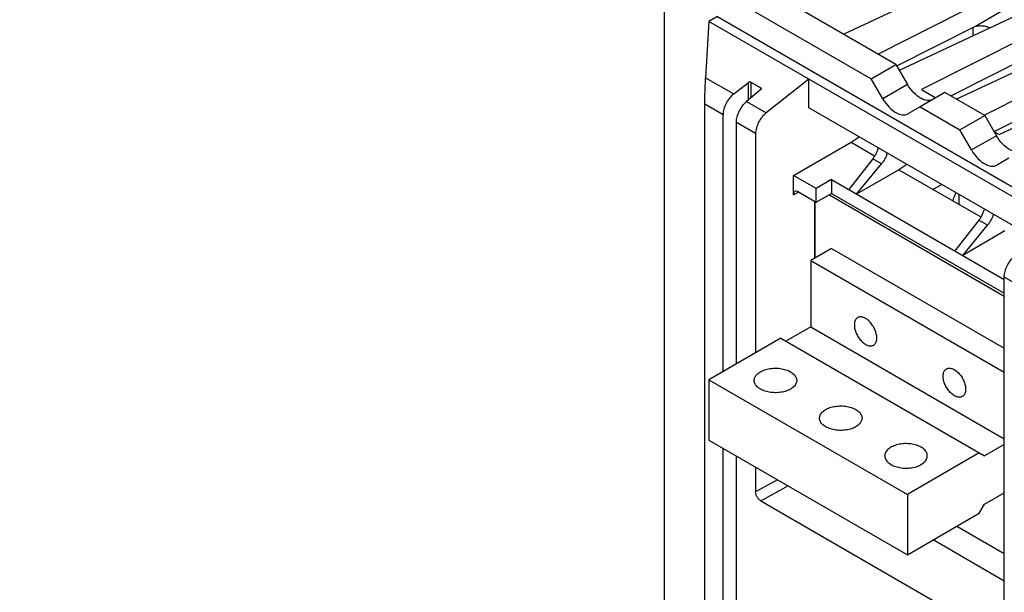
# Model space of a CAD drawing. Extents: x 0 to 17, y 0 to 11.
# Tile 30 of 51: x 10.2 to 12, y 4.3 to 5.3. Entities that reach past the tile are written whole.
import ezdxf

# ---------------------------------------------------------------- set-up
doc = ezdxf.new("R2010")
doc.units = 0
doc.header["$LTSCALE"] = 0.935
doc.layers.get('0').update_dxf_attribs({"linetype": 'CONTINUOUS'})

msp = doc.modelspace()

# ---------------------------------------------------------------- linework, layer by layer
at = {"color": 7, "linetype": 'CONTINUOUS'}
for p, q in [((11.3788, 3.767), (11.3788, 5.4493)), ((11.3788, 5.4493), (11.7459, 5.2374)), ((11.9289, 5.4248), (11.6973, 5.3164)), ((11.79, 5.2628), (11.5574, 5.3971)), ((11.9819, 5.3942), (11.7583, 5.2812)), ((11.7961, 5.2523), (12.0344, 5.3639)), ((11.988, 5.363), (11.931, 5.3301)), ((11.4579, 5.3391), (11.452, 5.239)), ((11.4717, 5.3475), (11.4579, 5.3391)), ((14.9189, 3.341), (11.4579, 5.3391)), ((14.9329, 3.3492), (11.4716, 5.3476)), ((12.0762, 5.3398), (11.8352, 5.218)), ((11.7913, 5.2602), (11.931, 5.3308)), ((11.9274, 5.3138), (11.9274, 5.329)), ((11.931, 5.3308), (11.931, 5.3301)), ((11.955, 5.3281), (11.955, 5.3267)), ((11.955, 5.3281), (11.9564, 5.3273)), ((11.8971, 5.201), (12.1287, 5.3095)), ((12.1704, 5.2854), (11.9473, 5.1726)), ((11.8873, 5.2067), (12.0349, 5.2813)), ((11.7459, 5.2374), (11.79, 5.2628)), ((11.79, 5.2628), (11.8105, 5.2273)), ((11.9733, 5.1382), (12.2229, 5.2551)), ((11.452, 5.239), (11.5018, 5.2102)), ((11.5018, 5.2102), (11.5279, 5.2309)), ((11.5279, 5.1995), (11.5279, 5.2309)), ((11.5325, 5.2314), (11.5325, 5.2034)), ((11.5325, 5.2314), (11.5499, 5.2213)), ((11.6351, 5.2368), (11.5596, 5.1769)), ((11.6351, 5.1859), (11.6351, 5.2368)), ((11.7665, 5.2018), (11.7459, 5.2374)), ((11.55, 5.2181), (11.5248, 5.1969)), ((11.5499, 5.2181), (11.5499, 5.2213)), ((11.8105, 5.2273), (11.7665, 5.2018)), ((11.877, 5.2126), (11.8329, 5.1872)), ((11.8352, 5.218), (11.8607, 5.2032)), ((11.9478, 5.1718), (11.877, 5.2126)), ((11.9645, 5.1437), (12.1298, 5.2272)), ((11.5248, 5.1969), (11.5596, 5.1769)), ((11.4505, 3.6949), (11.4505, 5.1922)), ((11.483, 5.1735), (11.4505, 5.1922)), ((12.0377, 4.9534), (11.6351, 5.1859)), ((11.8329, 5.1872), (11.8124, 5.1753)), ((11.8329, 5.1872), (11.9037, 5.1463)), ((11.483, 4.7175), (11.483, 5.1735)), ((11.5066, 4.7312), (11.5066, 5.1598)), ((11.5407, 5.1401), (11.5066, 5.1598)), ((11.9037, 5.1463), (11.9478, 5.1718)), ((11.9478, 5.1718), (11.9683, 5.1362)), ((11.9242, 5.1108), (11.9037, 5.1463)), ((11.9641, 5.1435), (11.9733, 5.1382)), ((11.5407, 5.1401), (11.5407, 4.7509)), ((11.6078, 5.0656), (11.7102, 5.1247)), ((11.7102, 5.1247), (11.7247, 5.1341)), ((11.7102, 5.1247), (11.752, 5.1006)), ((11.9683, 5.1362), (11.9242, 5.1108)), ((11.7489, 5.0951), (11.7061, 5.0405)), ((11.7643, 5.0862), (11.7489, 5.0951)), ((11.9907, 5.0961), (11.9702, 5.0842)), ((11.72, 5.0324), (11.7643, 5.0862)), ((11.7951, 5.0758), (11.72, 5.0324)), ((11.8096, 5.0852), (11.7951, 5.0758)), ((11.7951, 5.0758), (11.9405, 4.9918)), ((11.6078, 5.0309), (11.6078, 5.0656)), ((11.648, 5.0424), (11.6078, 5.0656)), ((11.6754, 5.0582), (11.648, 5.0424)), ((11.6754, 5.0582), (11.6754, 5.0337)), ((11.6754, 5.0582), (11.9824, 4.8809)), ((11.648, 5.0184), (11.648, 5.0424)), ((11.8556, 5.0408), (11.871, 5.0497)), ((11.6078, 5.0309), (11.6171, 5.0361)), ((11.6171, 5.0363), (11.648, 5.0184)), ((11.6457, 4.9186), (11.6457, 5.0197)), ((11.6461, 5.0195), (11.6461, 4.9188)), ((11.648, 5.0184), (11.6754, 5.0337)), ((11.9824, 4.8509), (11.6706, 5.031)), ((11.6754, 5.0337), (11.9824, 4.8564)), ((11.8966, 5.0345), (11.8947, 5.0311)), ((11.9015, 5.0321), (11.9015, 5.0143)), ((11.9373, 4.9863), (11.8945, 4.9316)), ((11.9528, 4.9774), (11.9373, 4.9863)), ((11.9085, 4.9236), (11.9528, 4.9774)), ((11.9835, 4.967), (11.9085, 4.9236)), ((11.6758, 4.936), (11.6386, 4.9145)), ((11.6758, 4.936), (11.9824, 4.7589)), ((11.6386, 4.9145), (11.6386, 4.7967)), ((11.6386, 4.9145), (11.9824, 4.716)), ((11.9824, 4.2488), (11.9824, 4.8851)), ((12.0165, 4.8654), (11.9824, 4.8851)), ((11.6386, 4.7967), (11.5946, 4.7712)), ((11.6386, 4.7967), (11.9824, 4.5981)), ((11.5853, 4.7766), (11.4577, 4.7029)), ((11.5853, 4.7766), (11.9472, 4.5676)), ((11.4577, 4.7029), (11.4577, 4.5958)), ((11.4577, 4.7029), (11.8103, 4.4993)), ((11.4577, 4.5958), (11.8103, 4.3922)), ((11.9824, 4.588), (11.9472, 4.5676)), ((11.483, 4.0031), (11.483, 4.5811)), ((11.5066, 4.0167), (11.5066, 4.5675)), ((11.9379, 4.573), (11.8103, 4.4993)), ((11.5407, 4.5478), (11.5407, 4.5039)), ((11.5794, 4.5254), (11.5407, 4.5039)), ((11.8103, 4.4993), (11.8103, 4.3922)), ((11.9472, 4.4819), (11.9824, 4.5023)), ((11.55, 4.4878), (11.9732, 4.2435)), ((11.9379, 4.4658), (11.9472, 4.4819)), ((11.8103, 4.3922), (11.9379, 4.4658)), ((11.8984, 4.4431), (11.9824, 4.3945)), ((11.9824, 4.3453), (11.8558, 4.4185))]:
    msp.add_line(p, q, dxfattribs=at)
for points in [[(11.8565, 5.2008), (11.8539, 5.1996), (11.8512, 5.1989), (11.8483, 5.1986), (11.8452, 5.1988), (11.8419, 5.1995), (11.8386, 5.2006), (11.8352, 5.2021), (11.8318, 5.2041), (11.8284, 5.2064), (11.8251, 5.2092), (11.8219, 5.2123), (11.8188, 5.2156), (11.8159, 5.2192), (11.8131, 5.2231), (11.8105, 5.2273)], [(11.7665, 5.2018), (11.769, 5.1977), (11.7718, 5.1938), (11.7747, 5.1902), (11.7778, 5.1868), (11.781, 5.1837), (11.7844, 5.181), (11.7877, 5.1786), (11.7911, 5.1767), (11.7945, 5.1751), (11.7978, 5.174), (11.8011, 5.1734), (11.8042, 5.1732), (11.8071, 5.1734), (11.8098, 5.1741), (11.8124, 5.1753)], [(12.0142, 5.1097), (12.0117, 5.1085), (12.0089, 5.1078), (12.006, 5.1075), (12.0029, 5.1077), (11.9997, 5.1084), (11.9963, 5.1095), (11.993, 5.111), (11.9896, 5.113), (11.9862, 5.1154), (11.9829, 5.1181), (11.9796, 5.1212), (11.9765, 5.1246), (11.9736, 5.1282), (11.9709, 5.1321), (11.9683, 5.1362)], [(11.9242, 5.1108), (11.9268, 5.1066), (11.9295, 5.1027), (11.9324, 5.0991), (11.9355, 5.0957), (11.9388, 5.0926), (11.9421, 5.0899), (11.9455, 5.0876), (11.9489, 5.0856), (11.9523, 5.084), (11.9556, 5.0829), (11.9588, 5.0823), (11.9619, 5.0821), (11.9648, 5.0823), (11.9676, 5.0831), (11.9702, 5.0842)], [(11.8947, 5.0311), (11.8931, 5.0277), (11.8918, 5.0242), (11.8908, 5.0206), (11.8908, 5.0205)], [(11.722, 4.8131), (11.7214, 4.8127), (11.7205, 4.812), (11.7196, 4.8111), (11.7188, 4.8101), (11.7181, 4.809), (11.7175, 4.8078), (11.717, 4.8064), (11.7166, 4.805), (11.7163, 4.8034), (11.7162, 4.8018), (11.7161, 4.8001), (11.7162, 4.7984), (11.7163, 4.7966), (11.7166, 4.7947), (11.717, 4.7928), (11.7175, 4.7909), (11.7181, 4.789), (11.7188, 4.7871), (11.7196, 4.7852), (11.7205, 4.7833), (11.7214, 4.7814), (11.7225, 4.7796), (11.7236, 4.7778), (11.7248, 4.7761), (11.7261, 4.7744), (11.7274, 4.7729), (11.7288, 4.7714), (11.7302, 4.77), (11.7316, 4.7687), (11.7331, 4.7676), (11.7346, 4.7665), (11.7361, 4.7656)], [(11.7361, 4.8117), (11.7346, 4.8125), (11.7331, 4.8131), (11.7316, 4.8136), (11.7302, 4.814), (11.7288, 4.8143), (11.7274, 4.8144), (11.7261, 4.8143), (11.7248, 4.8141), (11.7236, 4.8138), (11.7225, 4.8133), (11.722, 4.8131)], [(11.7502, 4.7642), (11.7507, 4.7645), (11.7517, 4.7652), (11.7525, 4.7661), (11.7533, 4.7671), (11.754, 4.7682), (11.7546, 4.7695), (11.7551, 4.7708), (11.7555, 4.7723), (11.7558, 4.7738), (11.756, 4.7754), (11.756, 4.7771), (11.756, 4.7789), (11.7558, 4.7807), (11.7555, 4.7825), (11.7551, 4.7844), (11.7546, 4.7863), (11.754, 4.7882), (11.7533, 4.7902), (11.7525, 4.7921), (11.7517, 4.794), (11.7507, 4.7958), (11.7496, 4.7977), (11.7485, 4.7994), (11.7473, 4.8012), (11.746, 4.8028), (11.7447, 4.8044), (11.7434, 4.8059), (11.7419, 4.8072), (11.7405, 4.8085), (11.739, 4.8097), (11.7376, 4.8107), (11.7361, 4.8117)], [(11.7361, 4.7656), (11.7376, 4.7648), (11.739, 4.7641), (11.7405, 4.7636), (11.7419, 4.7632), (11.7434, 4.763), (11.7447, 4.7629), (11.746, 4.7629), (11.7473, 4.7631), (11.7485, 4.7634), (11.7496, 4.7639), (11.7502, 4.7642)], [(11.5383, 4.7016), (11.5383, 4.7027), (11.5385, 4.7042), (11.5389, 4.7057), (11.5395, 4.7072), (11.5403, 4.7087), (11.5413, 4.7101), (11.5424, 4.7115), (11.5436, 4.7128), (11.5451, 4.7141), (11.5467, 4.7153), (11.5484, 4.7164), (11.5503, 4.7175), (11.5522, 4.7185), (11.5543, 4.7194), (11.5566, 4.7202), (11.5589, 4.721), (11.5612, 4.7216), (11.5637, 4.7222), (11.5662, 4.7226), (11.5688, 4.7229), (11.5714, 4.7232), (11.574, 4.7233), (11.5766, 4.7233), (11.5793, 4.7233), (11.5819, 4.7231), (11.5845, 4.7228), (11.587, 4.7224), (11.5895, 4.7219), (11.5919, 4.7213), (11.5943, 4.7206), (11.5965, 4.7198), (11.5987, 4.719), (11.6007, 4.718), (11.6027, 4.717)], [(11.8938, 4.6745), (11.8923, 4.6754), (11.8908, 4.6765), (11.8894, 4.6776), (11.8879, 4.6789), (11.8865, 4.6803), (11.8851, 4.6818), (11.8838, 4.6833), (11.8826, 4.685), (11.8814, 4.6867), (11.8802, 4.6885), (11.8792, 4.6903), (11.8782, 4.6922), (11.8773, 4.6941), (11.8765, 4.696), (11.8758, 4.6979), (11.8752, 4.6998), (11.8747, 4.7018), (11.8744, 4.7036), (11.8741, 4.7055), (11.8739, 4.7073), (11.8739, 4.7091), (11.8739, 4.7107), (11.8741, 4.7124), (11.8744, 4.7139), (11.8747, 4.7153), (11.8752, 4.7167), (11.8758, 4.7179), (11.8765, 4.719), (11.8773, 4.72), (11.8782, 4.7209), (11.8792, 4.7216), (11.8797, 4.722)], [(11.8797, 4.722), (11.8802, 4.7223), (11.8814, 4.7227), (11.8826, 4.7231), (11.8838, 4.7232), (11.8851, 4.7233), (11.8865, 4.7232), (11.8879, 4.7229), (11.8894, 4.7226), (11.8908, 4.722), (11.8923, 4.7214), (11.8938, 4.7206)], [(11.6027, 4.717), (11.6045, 4.7158), (11.6061, 4.7147), (11.6076, 4.7134), (11.609, 4.7121), (11.6102, 4.7108), (11.6112, 4.7094), (11.6121, 4.7079), (11.6127, 4.7065), (11.6132, 4.705), (11.6136, 4.7035), (11.6137, 4.7019), (11.6137, 4.7016)], [(11.8938, 4.7206), (11.8953, 4.7196), (11.8968, 4.7186), (11.8982, 4.7174), (11.8997, 4.7162), (11.9011, 4.7148), (11.9025, 4.7133), (11.9038, 4.7117), (11.905, 4.7101), (11.9062, 4.7084), (11.9074, 4.7066), (11.9084, 4.7048), (11.9094, 4.7029), (11.9103, 4.701), (11.9111, 4.6991), (11.9118, 4.6972), (11.9124, 4.6952), (11.9129, 4.6933), (11.9133, 4.6914), (11.9135, 4.6896), (11.9137, 4.6878), (11.9138, 4.686), (11.9137, 4.6843), (11.9135, 4.6827), (11.9133, 4.6812), (11.9129, 4.6797), (11.9124, 4.6784), (11.9118, 4.6772), (11.9111, 4.676), (11.9103, 4.675), (11.9094, 4.6742), (11.9084, 4.6734), (11.9079, 4.6731)], [(11.5493, 4.6862), (11.5475, 4.6873), (11.5458, 4.6885), (11.5443, 4.6897), (11.543, 4.691), (11.5418, 4.6924), (11.5408, 4.6938), (11.5399, 4.6952), (11.5392, 4.6967), (11.5387, 4.6982), (11.5384, 4.6997), (11.5383, 4.7012), (11.5383, 4.7016)], [(11.6137, 4.7016), (11.6137, 4.7004), (11.6134, 4.6989), (11.613, 4.6974), (11.6124, 4.6959), (11.6117, 4.6945), (11.6107, 4.6931), (11.6096, 4.6917), (11.6083, 4.6903), (11.6069, 4.6891), (11.6053, 4.6879), (11.6036, 4.6867), (11.6017, 4.6856), (11.5997, 4.6846), (11.5976, 4.6837), (11.5954, 4.6829), (11.5931, 4.6822), (11.5907, 4.6815), (11.5883, 4.681), (11.5857, 4.6805), (11.5832, 4.6802), (11.5806, 4.6799), (11.578, 4.6798), (11.5753, 4.6798), (11.5727, 4.6799), (11.5701, 4.6801), (11.5675, 4.6803), (11.5649, 4.6807), (11.5625, 4.6812), (11.56, 4.6818), (11.5577, 4.6825), (11.5554, 4.6833), (11.5533, 4.6842), (11.5512, 4.6851), (11.5493, 4.6862)], [(11.9079, 4.6731), (11.9074, 4.6728), (11.9062, 4.6723), (11.905, 4.672), (11.9038, 4.6718), (11.9025, 4.6718), (11.9011, 4.6719), (11.8997, 4.6721), (11.8982, 4.6725), (11.8968, 4.673), (11.8953, 4.6737), (11.8938, 4.6745)], [(11.6542, 4.6346), (11.6543, 4.6357), (11.6545, 4.6372), (11.6549, 4.6388), (11.6555, 4.6402), (11.6563, 4.6417), (11.6572, 4.6431), (11.6584, 4.6445), (11.6596, 4.6458), (11.6611, 4.6471), (11.6626, 4.6483), (11.6644, 4.6494), (11.6662, 4.6505), (11.6682, 4.6515), (11.6703, 4.6524), (11.6725, 4.6533), (11.6748, 4.654), (11.6772, 4.6546), (11.6797, 4.6552), (11.6822, 4.6556), (11.6848, 4.656), (11.6874, 4.6562), (11.69, 4.6563), (11.6926, 4.6564), (11.6953, 4.6563), (11.6979, 4.6561), (11.7005, 4.6558), (11.703, 4.6554), (11.7055, 4.6549), (11.7079, 4.6543), (11.7103, 4.6536), (11.7125, 4.6529), (11.7147, 4.652), (11.7167, 4.651), (11.7187, 4.65)], [(11.6653, 4.6192), (11.6635, 4.6203), (11.6618, 4.6215), (11.6603, 4.6227), (11.659, 4.624), (11.6578, 4.6254), (11.6567, 4.6268), (11.6559, 4.6282), (11.6552, 4.6297), (11.6547, 4.6312), (11.6544, 4.6327), (11.6542, 4.6342), (11.6542, 4.6346)], [(11.7297, 4.6346), (11.7296, 4.6335), (11.7294, 4.6319), (11.729, 4.6304), (11.7284, 4.629), (11.7276, 4.6275), (11.7267, 4.6261), (11.7256, 4.6247), (11.7243, 4.6234), (11.7229, 4.6221), (11.7213, 4.6209), (11.7196, 4.6197), (11.7177, 4.6187), (11.7157, 4.6177), (11.7136, 4.6167), (11.7114, 4.6159), (11.7091, 4.6152), (11.7067, 4.6145), (11.7042, 4.614), (11.7017, 4.6136), (11.6992, 4.6132), (11.6966, 4.613), (11.6939, 4.6128), (11.6913, 4.6128), (11.6887, 4.6129), (11.6861, 4.6131), (11.6835, 4.6134), (11.6809, 4.6138), (11.6784, 4.6143), (11.676, 4.6149), (11.6737, 4.6155), (11.6714, 4.6163), (11.6693, 4.6172), (11.6672, 4.6181), (11.6653, 4.6192)], [(11.7187, 4.65), (11.7205, 4.6489), (11.7221, 4.6477), (11.7236, 4.6465), (11.725, 4.6452), (11.7262, 4.6438), (11.7272, 4.6424), (11.728, 4.641), (11.7287, 4.6395), (11.7292, 4.638), (11.7296, 4.6365), (11.7297, 4.635), (11.7297, 4.6346)], [(11.8346, 4.583), (11.8327, 4.5841), (11.8307, 4.585), (11.8285, 4.5859), (11.8263, 4.5867), (11.8239, 4.5874), (11.8215, 4.588), (11.819, 4.5884), (11.8164, 4.5888), (11.8139, 4.5891), (11.8113, 4.5893), (11.8086, 4.5894), (11.806, 4.5894), (11.8034, 4.5892), (11.8008, 4.589), (11.7982, 4.5887), (11.7957, 4.5882), (11.7932, 4.5877), (11.7908, 4.587), (11.7885, 4.5863), (11.7863, 4.5855), (11.7842, 4.5845), (11.7822, 4.5836), (11.7804, 4.5825), (11.7786, 4.5813), (11.7771, 4.5801), (11.7756, 4.5788), (11.7743, 4.5775), (11.7732, 4.5761), (11.7723, 4.5747), (11.7715, 4.5733), (11.7709, 4.5718), (11.7705, 4.5703), (11.7703, 4.5688), (11.7702, 4.5676)], [(11.8457, 4.5676), (11.8457, 4.568), (11.8455, 4.5695), (11.8452, 4.571), (11.8447, 4.5725), (11.844, 4.574), (11.8432, 4.5754), (11.8422, 4.5768), (11.841, 4.5782), (11.8396, 4.5795), (11.8381, 4.5807), (11.8364, 4.5819), (11.8346, 4.583)], [(11.7702, 4.5676), (11.7702, 4.5672), (11.7704, 4.5657), (11.7707, 4.5642), (11.7712, 4.5627), (11.7719, 4.5612), (11.7727, 4.5598), (11.7738, 4.5584), (11.775, 4.5571), (11.7763, 4.5558), (11.7778, 4.5545), (11.7795, 4.5533), (11.7813, 4.5522)], [(11.7813, 4.5522), (11.7832, 4.5512), (11.7853, 4.5502), (11.7874, 4.5494), (11.7897, 4.5486), (11.792, 4.5479), (11.7944, 4.5473), (11.7969, 4.5468), (11.7995, 4.5464), (11.8021, 4.5461), (11.8047, 4.5459), (11.8073, 4.5458), (11.8099, 4.5459), (11.8125, 4.546), (11.8152, 4.5462), (11.8177, 4.5466), (11.8202, 4.547), (11.8227, 4.5476), (11.8251, 4.5482), (11.8274, 4.5489), (11.8296, 4.5498), (11.8317, 4.5507), (11.8337, 4.5517), (11.8355, 4.5528), (11.8373, 4.5539), (11.8389, 4.5551), (11.8403, 4.5564), (11.8416, 4.5577), (11.8427, 4.5591), (11.8436, 4.5605), (11.8444, 4.562), (11.845, 4.5635), (11.8454, 4.565), (11.8456, 4.5665), (11.8457, 4.5676)]]:
    msp.add_lwpolyline(points, dxfattribs=at)
at = {"color": 4, "linetype": 'CONTINUOUS'}
msp.add_open_spline([(0.2175, 10.8), (0.2175, 10.8), (0.2175, 10.8), (0.2175, 10.8), (0.2175, 10.8), (0.2175, 10.8), (0.2175, 10.8), (0.2176, 10.8), (0.2176, 10.8), (0.2176, 10.8), (0.2177, 10.8), (0.2178, 10.8), (0.2178, 10.8), (0.2179, 10.8), (0.218, 10.8), (0.2181, 10.8), (0.2183, 10.8), (0.2185, 10.8), (0.2188, 10.8), (0.219, 10.8), (0.2193, 10.8), (0.2196, 10.8), (0.22, 10.8), (0.2205, 10.8), (0.221, 10.8), (0.2217, 10.8), (0.2225, 10.8), (0.2236, 10.8), (0.2246, 10.8), (0.2256, 10.8), (0.2266, 10.8), (0.2279, 10.8), (0.2296, 10.8), (0.2316, 10.8), (0.2337, 10.8), (0.2357, 10.8), (0.2377, 10.8), (0.2397, 10.8), (0.2424, 10.8), (0.2458, 10.8), (0.2498, 10.8), (0.2539, 10.8), (0.2579, 10.8), (0.2619, 10.8), (0.2673, 10.8), (0.274, 10.8), (0.2821, 10.8), (0.2902, 10.8), (0.2983, 10.8), (0.3064, 10.8), (0.3144, 10.8), (0.3225, 10.8), (0.3333, 10.8), (0.3468, 10.8), (0.3629, 10.8), (0.3791, 10.8), (0.3952, 10.8), (0.4114, 10.8), (0.4275, 10.8), (0.4491, 10.8), (0.476, 10.8), (0.5083, 10.8), (0.5406, 10.8), (0.573, 10.8), (0.6053, 10.8), (0.6376, 10.8), (0.6699, 10.8), (0.7022, 10.8), (0.7453, 10.8), (0.7991, 10.8), (0.8638, 10.8), (0.9284, 10.8), (0.993, 10.8), (1.0577, 10.8), (1.1223, 10.8), (1.1869, 10.8), (1.2731, 10.8), (1.3808, 10.8), (1.5101, 10.8), (1.6393, 10.8), (1.7686, 10.8), (1.8978, 10.8), (2.0271, 10.8), (2.1563, 10.8), (2.2856, 10.8), (2.4148, 10.8), (2.5872, 10.8), (2.8026, 10.8), (3.0611, 10.8), (3.3196, 10.8), (3.5781, 10.8), (3.8366, 10.8), (4.0952, 10.8), (4.3537, 10.8), (4.6122, 10.8), (4.9569, 10.8), (5.3877, 10.8), (5.9047, 10.8), (6.4217, 10.8), (6.9388, 10.8), (7.4558, 10.8), (7.9728, 10.8), (8.4898, 10.8), (9.0069, 10.8), (9.5239, 10.8), (10.0409, 10.8), (10.5579, 10.8), (11.0749, 10.8), (11.592, 10.8), (12.0228, 10.8), (12.3675, 10.8), (12.626, 10.8), (12.8845, 10.8), (13.143, 10.8), (13.4015, 10.8), (13.66, 10.8), (13.9185, 10.8), (14.1771, 10.8), (14.3925, 10.8), (14.5648, 10.8), (14.6941, 10.8), (14.8233, 10.8), (14.9526, 10.8), (15.0818, 10.8), (15.2111, 10.8), (15.3404, 10.8), (15.4696, 10.8), (15.5989, 10.8), (15.7066, 10.8), (15.7927, 10.8), (15.8574, 10.8), (15.922, 10.8), (15.9866, 10.8), (16.0513, 10.8), (16.1159, 10.8), (16.1805, 10.8), (16.2344, 10.8), (16.2775, 10.8), (16.3098, 10.8), (16.3421, 10.8), (16.3744, 10.8), (16.4067, 10.8), (16.439, 10.8), (16.4713, 10.8), (16.5037, 10.8), (16.5306, 10.8), (16.5521, 10.8), (16.5683, 10.8), (16.5844, 10.8), (16.6006, 10.8), (16.6168, 10.8), (16.6329, 10.8), (16.6464, 10.8), (16.6571, 10.8), (16.6652, 10.8), (16.6733, 10.8), (16.6814, 10.8), (16.6895, 10.8), (16.6975, 10.8), (16.7056, 10.8), (16.7123, 10.8), (16.7177, 10.8), (16.7218, 10.8), (16.7258, 10.8), (16.7298, 10.8), (16.7339, 10.8), (16.7373, 10.8), (16.7399, 10.8), (16.742, 10.8), (16.744, 10.8), (16.746, 10.8), (16.748, 10.8), (16.75, 10.8), (16.7517, 10.8), (16.7531, 10.8), (16.7541, 10.8), (16.7551, 10.8), (16.7561, 10.8), (16.7571, 10.8), (16.758, 10.8), (16.7586, 10.8), (16.7591, 10.8), (16.7596, 10.8), (16.7601, 10.8), (16.7604, 10.8), (16.7606, 10.8), (16.7609, 10.8), (16.7612, 10.8), (16.7614, 10.8), (16.7615, 10.8), (16.7617, 10.8), (16.7618, 10.8), (16.7618, 10.8), (16.7619, 10.8), (16.762, 10.8), (16.762, 10.8), (16.7621, 10.8), (16.7621, 10.8), (16.7621, 10.8), (16.7621, 10.8), (16.7621, 10.8), (16.7622, 10.8), (16.7622, 10.8), (16.7622, 10.8), (16.7622, 10.8), (16.7622, 10.8), (16.7622, 10.8), (16.7622, 10.8), (16.7622, 10.8), (16.7622, 10.8), (16.7622, 10.7999), (16.7622, 10.7999), (16.7622, 10.7999), (16.7622, 10.7998), (16.7622, 10.7998), (16.7622, 10.7997), (16.7622, 10.7997), (16.7622, 10.7996), (16.7622, 10.7995), (16.7622, 10.7994), (16.7622, 10.7992), (16.7622, 10.799), (16.7622, 10.7989), (16.7622, 10.7986), (16.7622, 10.7984), (16.7622, 10.7981), (16.7622, 10.7977), (16.7622, 10.7973), (16.7622, 10.7968), (16.7622, 10.7961), (16.7622, 10.7955), (16.7622, 10.7948), (16.7622, 10.7942), (16.7622, 10.7933), (16.7622, 10.7922), (16.7622, 10.7909), (16.7622, 10.7896), (16.7622, 10.7883), (16.7622, 10.787), (16.7622, 10.7857), (16.7622, 10.784), (16.7622, 10.7818), (16.7622, 10.7793), (16.7622, 10.7767), (16.7622, 10.7741), (16.7622, 10.7715), (16.7622, 10.768), (16.7622, 10.7637), (16.7622, 10.7585), (16.7622, 10.7533), (16.7622, 10.7481), (16.7622, 10.7429), (16.7622, 10.7378), (16.7622, 10.7326), (16.7622, 10.7257), (16.7622, 10.717), (16.7622, 10.7066), (16.7622, 10.6963), (16.7622, 10.6859), (16.7622, 10.6755), (16.7622, 10.6651), (16.7622, 10.6513), (16.7622, 10.634), (16.7622, 10.6133), (16.7622, 10.5925), (16.7622, 10.5718), (16.7622, 10.551), (16.7622, 10.5303), (16.7622, 10.5095), (16.7622, 10.4888), (16.7622, 10.4611), (16.7622, 10.4266), (16.7622, 10.3851), (16.7622, 10.3436), (16.7622, 10.3021), (16.7622, 10.2606), (16.7622, 10.2191), (16.7622, 10.1776), (16.7622, 10.1223), (16.7622, 10.0531), (16.7622, 9.9701), (16.7622, 9.8871), (16.7622, 9.8041), (16.7622, 9.7211), (16.7622, 9.6382), (16.7622, 9.5552), (16.7622, 9.4722), (16.7622, 9.3892), (16.7622, 9.2785), (16.7622, 9.1402), (16.7622, 8.9742), (16.7622, 8.8083), (16.7622, 8.6423), (16.7622, 8.4763), (16.7622, 8.3103), (16.7622, 8.1444), (16.7622, 7.9784), (16.7622, 7.7571), (16.7622, 7.4805), (16.7622, 7.1485), (16.7622, 6.8165), (16.7622, 6.4846), (16.7622, 6.1526), (16.7622, 5.8207), (16.7622, 5.4887), (16.7622, 5.1568), (16.7622, 4.8248), (16.7622, 4.4929), (16.7622, 4.1609), (16.7622, 3.8289), (16.7622, 3.497), (16.7622, 3.2204), (16.7622, 2.9991), (16.7622, 2.8331), (16.7622, 2.6671), (16.7622, 2.5011), (16.7622, 2.3352), (16.7622, 2.1692), (16.7622, 2.0032), (16.7622, 1.8372), (16.7622, 1.6989), (16.7622, 1.5883), (16.7622, 1.5053), (16.7622, 1.4223), (16.7622, 1.3393), (16.7622, 1.2563), (16.7622, 1.1733), (16.7622, 1.0903), (16.7622, 1.0073), (16.7622, 0.9243), (16.7622, 0.8552), (16.7622, 0.7999), (16.7622, 0.7584), (16.7622, 0.7169), (16.7622, 0.6754), (16.7622, 0.6339), (16.7622, 0.5924), (16.7622, 0.5509), (16.7622, 0.5163), (16.7622, 0.4887), (16.7622, 0.4679), (16.7622, 0.4472), (16.7622, 0.4264), (16.7622, 0.4057), (16.7622, 0.3849), (16.7622, 0.3642), (16.7622, 0.3434), (16.7622, 0.3261), (16.7622, 0.3123), (16.7622, 0.3019), (16.7622, 0.2916), (16.7622, 0.2812), (16.7622, 0.2708), (16.7622, 0.2604), (16.7622, 0.2518), (16.7622, 0.2449), (16.7622, 0.2397), (16.7622, 0.2345), (16.7622, 0.2293), (16.7622, 0.2241), (16.7622, 0.2189), (16.7622, 0.2138), (16.7622, 0.2094), (16.7622, 0.206), (16.7622, 0.2034), (16.7622, 0.2008), (16.7622, 0.1982), (16.7622, 0.1956), (16.7622, 0.1934), (16.7622, 0.1917), (16.7622, 0.1904), (16.7622, 0.1891), (16.7622, 0.1878), (16.7622, 0.1865), (16.7622, 0.1852), (16.7622, 0.1841), (16.7622, 0.1833), (16.7622, 0.1826), (16.7622, 0.182), (16.7622, 0.1813), (16.7622, 0.1807), (16.7622, 0.1801), (16.7622, 0.1797), (16.7622, 0.1794), (16.7622, 0.1791), (16.7622, 0.1788), (16.7622, 0.1786), (16.7622, 0.1784), (16.7622, 0.1783), (16.7622, 0.1781), (16.7622, 0.178), (16.7622, 0.1779), (16.7622, 0.1778), (16.7622, 0.1777), (16.7622, 0.1776), (16.7622, 0.1776), (16.7622, 0.1776), (16.7622, 0.1775), (16.7622, 0.1775), (16.7622, 0.1775), (16.7622, 0.1775), (16.7622, 0.1775), (16.7622, 0.1775), (16.7622, 0.1775), (16.7622, 0.1774), (16.7622, 0.1774), (16.7622, 0.1774), (16.7622, 0.1774), (16.7621, 0.1774), (16.7621, 0.1774), (16.7621, 0.1774), (16.7621, 0.1774), (16.7621, 0.1774), (16.762, 0.1774), (16.762, 0.1774), (16.7619, 0.1774), (16.7618, 0.1774), (16.7618, 0.1774), (16.7617, 0.1774), (16.7615, 0.1774), (16.7614, 0.1774), (16.7612, 0.1774), (16.7609, 0.1774), (16.7606, 0.1774), (16.7604, 0.1774), (16.7601, 0.1774), (16.7596, 0.1774), (16.7591, 0.1774), (16.7586, 0.1774), (16.758, 0.1774), (16.7571, 0.1774), (16.7561, 0.1774), (16.7551, 0.1774), (16.7541, 0.1774), (16.7531, 0.1774), (16.7517, 0.1774), (16.75, 0.1774), (16.748, 0.1774), (16.746, 0.1774), (16.744, 0.1774), (16.742, 0.1774), (16.7399, 0.1774), (16.7373, 0.1774), (16.7339, 0.1774), (16.7298, 0.1774), (16.7258, 0.1774), (16.7218, 0.1774), (16.7177, 0.1774), (16.7123, 0.1774), (16.7056, 0.1774), (16.6975, 0.1774), (16.6895, 0.1774), (16.6814, 0.1774), (16.6733, 0.1774), (16.6652, 0.1774), (16.6571, 0.1774), (16.6464, 0.1774), (16.6329, 0.1774), (16.6168, 0.1774), (16.6006, 0.1774), (16.5844, 0.1774), (16.5683, 0.1774), (16.5521, 0.1774), (16.5306, 0.1774), (16.5037, 0.1774), (16.4713, 0.1774), (16.439, 0.1774), (16.4067, 0.1774), (16.3744, 0.1774), (16.3421, 0.1774), (16.3098, 0.1774), (16.2775, 0.1774), (16.2344, 0.1774), (16.1805, 0.1774), (16.1159, 0.1774), (16.0513, 0.1774), (15.9866, 0.1774), (15.922, 0.1774), (15.8574, 0.1774), (15.7927, 0.1774), (15.7066, 0.1774), (15.5989, 0.1774), (15.4696, 0.1774), (15.3404, 0.1774), (15.2111, 0.1774), (15.0818, 0.1774), (14.9526, 0.1774), (14.8233, 0.1774), (14.6941, 0.1774), (14.5648, 0.1774), (14.3925, 0.1774), (14.1771, 0.1774), (13.9185, 0.1774), (13.66, 0.1774), (13.4015, 0.1774), (13.143, 0.1774), (12.8845, 0.1774), (12.626, 0.1774), (12.3675, 0.1774), (12.0228, 0.1774), (11.592, 0.1774), (11.0749, 0.1774), (10.5579, 0.1774), (10.0409, 0.1774), (9.5239, 0.1774), (9.0069, 0.1774), (8.4898, 0.1774), (7.9728, 0.1774), (7.4558, 0.1774), (6.9388, 0.1774), (6.4217, 0.1774), (5.9047, 0.1774), (5.3877, 0.1774), (4.9569, 0.1774), (4.6122, 0.1774), (4.3537, 0.1774), (4.0952, 0.1774), (3.8366, 0.1774), (3.5781, 0.1774), (3.3196, 0.1774), (3.0611, 0.1774), (2.8026, 0.1774), (2.5872, 0.1774), (2.4148, 0.1774), (2.2856, 0.1774), (2.1563, 0.1774), (2.0271, 0.1774), (1.8978, 0.1774), (1.7686, 0.1774), (1.6393, 0.1774), (1.5101, 0.1774), (1.3808, 0.1774), (1.2731, 0.1774), (1.1869, 0.1774), (1.1223, 0.1774), (1.0577, 0.1774), (0.993, 0.1774), (0.9284, 0.1774), (0.8638, 0.1774), (0.7991, 0.1774), (0.7453, 0.1774), (0.7022, 0.1774), (0.6699, 0.1774), (0.6376, 0.1774), (0.6053, 0.1774), (0.573, 0.1774), (0.5406, 0.1774), (0.5083, 0.1774), (0.476, 0.1774), (0.4491, 0.1774), (0.4275, 0.1774), (0.4114, 0.1774), (0.3952, 0.1774), (0.3791, 0.1774), (0.3629, 0.1774), (0.3468, 0.1774), (0.3333, 0.1774), (0.3225, 0.1774), (0.3144, 0.1774), (0.3064, 0.1774), (0.2983, 0.1774), (0.2902, 0.1774), (0.2821, 0.1774), (0.274, 0.1774), (0.2673, 0.1774), (0.2619, 0.1774), (0.2579, 0.1774), (0.2539, 0.1774), (0.2498, 0.1774), (0.2458, 0.1774), (0.2424, 0.1774), (0.2397, 0.1774), (0.2377, 0.1774), (0.2357, 0.1774), (0.2337, 0.1774), (0.2316, 0.1774), (0.2296, 0.1774), (0.2279, 0.1774), (0.2266, 0.1774), (0.2256, 0.1774), (0.2246, 0.1774), (0.2236, 0.1774), (0.2225, 0.1774), (0.2217, 0.1774), (0.221, 0.1774), (0.2205, 0.1774), (0.22, 0.1774), (0.2196, 0.1774), (0.2193, 0.1774), (0.219, 0.1774), (0.2188, 0.1774), (0.2185, 0.1774), (0.2183, 0.1774), (0.2181, 0.1774), (0.218, 0.1774), (0.2179, 0.1774), (0.2178, 0.1774), (0.2178, 0.1774), (0.2177, 0.1774), (0.2176, 0.1774), (0.2176, 0.1774), (0.2176, 0.1774), (0.2175, 0.1774), (0.2175, 0.1774), (0.2175, 0.1774), (0.2175, 0.1774), (0.2175, 0.1774), (0.2175, 0.1774), (0.2175, 0.1774), (0.2175, 0.1775), (0.2175, 0.1775), (0.2175, 0.1775), (0.2175, 0.1775), (0.2175, 0.1775), (0.2175, 0.1775), (0.2175, 0.1775), (0.2175, 0.1776), (0.2175, 0.1776), (0.2175, 0.1776), (0.2175, 0.1777), (0.2175, 0.1778), (0.2175, 0.1779), (0.2175, 0.178), (0.2175, 0.1781), (0.2175, 0.1783), (0.2175, 0.1784), (0.2175, 0.1786), (0.2175, 0.1788), (0.2175, 0.1791), (0.2175, 0.1794), (0.2175, 0.1797), (0.2175, 0.1801), (0.2175, 0.1807), (0.2175, 0.1813), (0.2175, 0.182), (0.2175, 0.1826), (0.2175, 0.1833), (0.2175, 0.1841), (0.2175, 0.1852), (0.2175, 0.1865), (0.2175, 0.1878), (0.2175, 0.1891), (0.2175, 0.1904), (0.2175, 0.1917), (0.2175, 0.1934), (0.2175, 0.1956), (0.2175, 0.1982), (0.2175, 0.2008), (0.2175, 0.2034), (0.2175, 0.206), (0.2175, 0.2094), (0.2175, 0.2138), (0.2175, 0.2189), (0.2175, 0.2241), (0.2175, 0.2293), (0.2175, 0.2345), (0.2175, 0.2397), (0.2175, 0.2449), (0.2175, 0.2518), (0.2175, 0.2604), (0.2175, 0.2708), (0.2175, 0.2812), (0.2175, 0.2916), (0.2175, 0.3019), (0.2175, 0.3123), (0.2175, 0.3261), (0.2175, 0.3434), (0.2175, 0.3642), (0.2175, 0.3849), (0.2175, 0.4057), (0.2175, 0.4264), (0.2175, 0.4472), (0.2175, 0.4679), (0.2175, 0.4887), (0.2175, 0.5163), (0.2175, 0.5509), (0.2175, 0.5924), (0.2175, 0.6339), (0.2175, 0.6754), (0.2175, 0.7169), (0.2175, 0.7584), (0.2175, 0.7999), (0.2175, 0.8552), (0.2175, 0.9243), (0.2175, 1.0073), (0.2175, 1.0903), (0.2175, 1.1733), (0.2175, 1.2563), (0.2175, 1.3393), (0.2175, 1.4223), (0.2175, 1.5053), (0.2175, 1.5883), (0.2175, 1.6989), (0.2175, 1.8372), (0.2175, 2.0032), (0.2175, 2.1692), (0.2175, 2.3352), (0.2175, 2.5011), (0.2175, 2.6671), (0.2175, 2.8331), (0.2175, 2.9991), (0.2175, 3.2204), (0.2175, 3.497), (0.2175, 3.8289), (0.2175, 4.1609), (0.2175, 4.4929), (0.2175, 4.8248), (0.2175, 5.1568), (0.2175, 5.4887), (0.2175, 5.8207), (0.2175, 6.1526), (0.2175, 6.4846), (0.2175, 6.8165), (0.2175, 7.1485), (0.2175, 7.4805), (0.2175, 7.7571), (0.2175, 7.9784), (0.2175, 8.1444), (0.2175, 8.3103), (0.2175, 8.4763), (0.2175, 8.6423), (0.2175, 8.8083), (0.2175, 8.9742), (0.2175, 9.1402), (0.2175, 9.2785), (0.2175, 9.3892), (0.2175, 9.4722), (0.2175, 9.5552), (0.2175, 9.6382), (0.2175, 9.7211), (0.2175, 9.8041), (0.2175, 9.8871), (0.2175, 9.9701), (0.2175, 10.0531), (0.2175, 10.1223), (0.2175, 10.1776), (0.2175, 10.2191), (0.2175, 10.2606), (0.2175, 10.3021), (0.2175, 10.3436), (0.2175, 10.3851), (0.2175, 10.4266), (0.2175, 10.4611), (0.2175, 10.4888), (0.2175, 10.5095), (0.2175, 10.5303), (0.2175, 10.551), (0.2175, 10.5718), (0.2175, 10.5925), (0.2175, 10.6133), (0.2175, 10.634), (0.2175, 10.6513), (0.2175, 10.6651), (0.2175, 10.6755), (0.2175, 10.6859), (0.2175, 10.6963), (0.2175, 10.7066), (0.2175, 10.717), (0.2175, 10.7257), (0.2175, 10.7326), (0.2175, 10.7378), (0.2175, 10.7429), (0.2175, 10.7481), (0.2175, 10.7533), (0.2175, 10.7585), (0.2175, 10.7637), (0.2175, 10.768), (0.2175, 10.7715), (0.2175, 10.7741), (0.2175, 10.7767), (0.2175, 10.7793), (0.2175, 10.7818), (0.2175, 10.784), (0.2175, 10.7857), (0.2175, 10.787), (0.2175, 10.7883), (0.2175, 10.7896), (0.2175, 10.7909), (0.2175, 10.7922), (0.2175, 10.7933), (0.2175, 10.7942), (0.2175, 10.7948), (0.2175, 10.7955), (0.2175, 10.7961), (0.2175, 10.7968), (0.2175, 10.7973), (0.2175, 10.7977), (0.2175, 10.7981), (0.2175, 10.7984), (0.2175, 10.7986), (0.2175, 10.7989), (0.2175, 10.799), (0.2175, 10.7992), (0.2175, 10.7994), (0.2175, 10.7995), (0.2175, 10.7996), (0.2175, 10.7997), (0.2175, 10.7997), (0.2175, 10.7998), (0.2175, 10.7998), (0.2175, 10.7999), (0.2175, 10.7999), (0.2175, 10.7999), (0.2175, 10.8), (0.2175, 10.8), (0.2175, 10.8), (0.2175, 10.8), (0.2175, 10.8), (0.2175, 10.8), (0.2175, 10.8), (0.2175, 10.8)], degree=3, knots=[0, 0, 0, 0, 0, 0, 0, 0, 0.000001, 0.000001, 0.000001, 0.000002, 0.000003, 0.000004, 0.000005, 0.000006, 0.000008, 0.00001, 0.000011, 0.000015, 0.000019, 0.000023, 0.000027, 0.000031, 0.000038, 0.000046, 0.000053, 0.000061, 0.000076, 0.000092, 0.000107, 0.000122, 0.000137, 0.000153, 0.000183, 0.000214, 0.000244, 0.000275, 0.000305, 0.000336, 0.000366, 0.000427, 0.000488, 0.000549, 0.00061, 0.000671, 0.000732, 0.000854, 0.000977, 0.001099, 0.001221, 0.001343, 0.001465, 0.001587, 0.001709, 0.001953, 0.002197, 0.002441, 0.002686, 0.00293, 0.003174, 0.003418, 0.003906, 0.004395, 0.004883, 0.005371, 0.005859, 0.006348, 0.006836, 0.007324, 0.007812, 0.008789, 0.009766, 0.010742, 0.011719, 0.012695, 0.013672, 0.014648, 0.015625, 0.017578, 0.019531, 0.021484, 0.023438, 0.025391, 0.027344, 0.029297, 0.03125, 0.033203, 0.035156, 0.039062, 0.042969, 0.046875, 0.050781, 0.054688, 0.058594, 0.0625, 0.066406, 0.070312, 0.078125, 0.085938, 0.09375, 0.101562, 0.109375, 0.117188, 0.125, 0.132812, 0.140625, 0.148438, 0.15625, 0.164062, 0.171875, 0.179688, 0.183594, 0.1875, 0.191406, 0.195312, 0.199219, 0.203125, 0.207031, 0.210938, 0.214844, 0.216797, 0.21875, 0.220703, 0.222656, 0.224609, 0.226562, 0.228516, 0.230469, 0.232422, 0.234375, 0.235352, 0.236328, 0.237305, 0.238281, 0.239258, 0.240234, 0.241211, 0.242188, 0.242676, 0.243164, 0.243652, 0.244141, 0.244629, 0.245117, 0.245605, 0.246094, 0.246582, 0.246826, 0.24707, 0.247314, 0.247559, 0.247803, 0.248047, 0.248291, 0.248413, 0.248535, 0.248657, 0.248779, 0.248901, 0.249023, 0.249146, 0.249268, 0.249329, 0.24939, 0.249451, 0.249512, 0.249573, 0.249634, 0.249664, 0.249695, 0.249725, 0.249756, 0.249786, 0.249817, 0.249847, 0.249863, 0.249878, 0.249893, 0.249908, 0.249924, 0.249939, 0.249947, 0.249954, 0.249962, 0.249969, 0.249973, 0.249977, 0.249981, 0.249985, 0.249989, 0.24999, 0.249992, 0.249994, 0.249995, 0.249996, 0.249997, 0.249998, 0.249999, 0.249999, 0.249999, 0.25, 0.25, 0.25, 0.25, 0.25, 0.25, 0.25, 0.25, 0.25, 0.250001, 0.250001, 0.250001, 0.250002, 0.250003, 0.250004, 0.250005, 0.250006, 0.250008, 0.25001, 0.250011, 0.250015, 0.250019, 0.250023, 0.250027, 0.250031, 0.250038, 0.250046, 0.250053, 0.250061, 0.250076, 0.250092, 0.250107, 0.250122, 0.250137, 0.250153, 0.250183, 0.250214, 0.250244, 0.250275, 0.250305, 0.250336, 0.250366, 0.250427, 0.250488, 0.250549, 0.25061, 0.250671, 0.250732, 0.250854, 0.250977, 0.251099, 0.251221, 0.251343, 0.251465, 0.251587, 0.251709, 0.251953, 0.252197, 0.252441, 0.252686, 0.25293, 0.253174, 0.253418, 0.253906, 0.254395, 0.254883, 0.255371, 0.255859, 0.256348, 0.256836, 0.257324, 0.257812, 0.258789, 0.259766, 0.260742, 0.261719, 0.262695, 0.263672, 0.264648, 0.265625, 0.267578, 0.269531, 0.271484, 0.273438, 0.275391, 0.277344, 0.279297, 0.28125, 0.283203, 0.285156, 0.289062, 0.292969, 0.296875, 0.300781, 0.304688, 0.308594, 0.3125, 0.316406, 0.320312, 0.328125, 0.335938, 0.34375, 0.351562, 0.359375, 0.367188, 0.375, 0.382812, 0.390625, 0.398438, 0.40625, 0.414062, 0.421875, 0.429688, 0.433594, 0.4375, 0.441406, 0.445312, 0.449219, 0.453125, 0.457031, 0.460938, 0.464844, 0.466797, 0.46875, 0.470703, 0.472656, 0.474609, 0.476562, 0.478516, 0.480469, 0.482422, 0.484375, 0.485352, 0.486328, 0.487305, 0.488281, 0.489258, 0.490234, 0.491211, 0.492188, 0.492676, 0.493164, 0.493652, 0.494141, 0.494629, 0.495117, 0.495605, 0.496094, 0.496582, 0.496826, 0.49707, 0.497314, 0.497559, 0.497803, 0.498047, 0.498291, 0.498413, 0.498535, 0.498657, 0.498779, 0.498901, 0.499023, 0.499146, 0.499268, 0.499329, 0.49939, 0.499451, 0.499512, 0.499573, 0.499634, 0.499664, 0.499695, 0.499725, 0.499756, 0.499786, 0.499817, 0.499847, 0.499863, 0.499878, 0.499893, 0.499908, 0.499924, 0.499939, 0.499947, 0.499954, 0.499962, 0.499969, 0.499973, 0.499977, 0.499981, 0.499985, 0.499989, 0.49999, 0.499992, 0.499994, 0.499995, 0.499996, 0.499997, 0.499998, 0.499999, 0.499999, 0.499999, 0.5, 0.5, 0.5, 0.5, 0.5, 0.5, 0.5, 0.5, 0.5, 0.500001, 0.500001, 0.500001, 0.500002, 0.500003, 0.500004, 0.500005, 0.500006, 0.500008, 0.50001, 0.500011, 0.500015, 0.500019, 0.500023, 0.500027, 0.500031, 0.500038, 0.500046, 0.500053, 0.500061, 0.500076, 0.500092, 0.500107, 0.500122, 0.500137, 0.500153, 0.500183, 0.500214, 0.500244, 0.500275, 0.500305, 0.500336, 0.500366, 0.500427, 0.500488, 0.500549, 0.50061, 0.500671, 0.500732, 0.500854, 0.500977, 0.501099, 0.501221, 0.501343, 0.501465, 0.501587, 0.501709, 0.501953, 0.502197, 0.502441, 0.502686, 0.50293, 0.503174, 0.503418, 0.503906, 0.504395, 0.504883, 0.505371, 0.505859, 0.506348, 0.506836, 0.507324, 0.507812, 0.508789, 0.509766, 0.510742, 0.511719, 0.512695, 0.513672, 0.514648, 0.515625, 0.517578, 0.519531, 0.521484, 0.523438, 0.525391, 0.527344, 0.529297, 0.53125, 0.533203, 0.535156, 0.539062, 0.542969, 0.546875, 0.550781, 0.554688, 0.558594, 0.5625, 0.566406, 0.570312, 0.578125, 0.585938, 0.59375, 0.601562, 0.609375, 0.617188, 0.625, 0.632812, 0.640625, 0.648438, 0.65625, 0.664062, 0.671875, 0.679688, 0.683594, 0.6875, 0.691406, 0.695312, 0.699219, 0.703125, 0.707031, 0.710938, 0.714844, 0.716797, 0.71875, 0.720703, 0.722656, 0.724609, 0.726562, 0.728516, 0.730469, 0.732422, 0.734375, 0.735352, 0.736328, 0.737305, 0.738281, 0.739258, 0.740234, 0.741211, 0.742188, 0.742676, 0.743164, 0.743652, 0.744141, 0.744629, 0.745117, 0.745605, 0.746094, 0.746582, 0.746826, 0.74707, 0.747314, 0.747559, 0.747803, 0.748047, 0.748291, 0.748413, 0.748535, 0.748657, 0.748779, 0.748901, 0.749023, 0.749146, 0.749268, 0.749329, 0.74939, 0.749451, 0.749512, 0.749573, 0.749634, 0.749664, 0.749695, 0.749725, 0.749756, 0.749786, 0.749817, 0.749847, 0.749863, 0.749878, 0.749893, 0.749908, 0.749924, 0.749939, 0.749947, 0.749954, 0.749962, 0.749969, 0.749973, 0.749977, 0.749981, 0.749985, 0.749989, 0.74999, 0.749992, 0.749994, 0.749995, 0.749996, 0.749997, 0.749998, 0.749999, 0.749999, 0.749999, 0.75, 0.75, 0.75, 0.75, 0.75, 0.75, 0.75, 0.75, 0.75, 0.750001, 0.750001, 0.750001, 0.750002, 0.750003, 0.750004, 0.750005, 0.750006, 0.750008, 0.75001, 0.750011, 0.750015, 0.750019, 0.750023, 0.750027, 0.750031, 0.750038, 0.750046, 0.750053, 0.750061, 0.750076, 0.750092, 0.750107, 0.750122, 0.750137, 0.750153, 0.750183, 0.750214, 0.750244, 0.750275, 0.750305, 0.750336, 0.750366, 0.750427, 0.750488, 0.750549, 0.75061, 0.750671, 0.750732, 0.750854, 0.750977, 0.751099, 0.751221, 0.751343, 0.751465, 0.751587, 0.751709, 0.751953, 0.752197, 0.752441, 0.752686, 0.75293, 0.753174, 0.753418, 0.753906, 0.754395, 0.754883, 0.755371, 0.755859, 0.756348, 0.756836, 0.757324, 0.757812, 0.758789, 0.759766, 0.760742, 0.761719, 0.762695, 0.763672, 0.764648, 0.765625, 0.767578, 0.769531, 0.771484, 0.773438, 0.775391, 0.777344, 0.779297, 0.78125, 0.783203, 0.785156, 0.789062, 0.792969, 0.796875, 0.800781, 0.804688, 0.808594, 0.8125, 0.816406, 0.820312, 0.828125, 0.835938, 0.84375, 0.851562, 0.859375, 0.867188, 0.875, 0.882812, 0.890625, 0.898438, 0.90625, 0.914062, 0.921875, 0.929688, 0.933594, 0.9375, 0.941406, 0.945312, 0.949219, 0.953125, 0.957031, 0.960938, 0.964844, 0.966797, 0.96875, 0.970703, 0.972656, 0.974609, 0.976562, 0.978516, 0.980469, 0.982422, 0.984375, 0.985352, 0.986328, 0.987305, 0.988281, 0.989258, 0.990234, 0.991211, 0.992188, 0.992676, 0.993164, 0.993652, 0.994141, 0.994629, 0.995117, 0.995605, 0.996094, 0.996582, 0.996826, 0.99707, 0.997314, 0.997559, 0.997803, 0.998047, 0.998291, 0.998413, 0.998535, 0.998657, 0.998779, 0.998901, 0.999023, 0.999146, 0.999268, 0.999329, 0.99939, 0.999451, 0.999512, 0.999573, 0.999634, 0.999664, 0.999695, 0.999725, 0.999756, 0.999786, 0.999817, 0.999847, 0.999863, 0.999878, 0.999893, 0.999908, 0.999924, 0.999939, 0.999947, 0.999954, 0.999962, 0.999969, 0.999973, 0.999977, 0.999981, 0.999985, 0.999989, 0.99999, 0.999992, 0.999994, 0.999995, 0.999996, 0.999997, 0.999998, 0.999999, 0.999999, 0.999999, 1, 1, 1, 1, 1, 1, 1, 1], dxfattribs=at)
at = {"color": 7, "linetype": 'CONTINUOUS'}
for points in [[(11.931, 5.3301), (11.9316, 5.3303), (11.9323, 5.3305), (11.9329, 5.3306)], [(11.5504, 5.2185), (11.5502, 5.2183), (11.5501, 5.2182), (11.55, 5.2181)]]:
    msp.add_open_spline(points, degree=3, dxfattribs=at)
for points, knots in [([(11.9329, 5.3306), (11.9343, 5.331), (11.9378, 5.3316), (11.9435, 5.3316), (11.9496, 5.3306), (11.9534, 5.3291), (11.955, 5.3281)], [0, 0, 0, 0, 0.182417, 0.468598, 0.747539, 1, 1, 1, 1]), ([(11.4505, 5.1922), (11.4505, 5.1947), (11.4505, 5.2002), (11.4507, 5.209), (11.451, 5.2188), (11.4514, 5.2289), (11.4518, 5.2357), (11.452, 5.239)], [0, 0, 0, 0, 0.159365, 0.350969, 0.565178, 0.786498, 1, 1, 1, 1]), ([(11.5279, 5.2309), (11.5283, 5.2312), (11.5293, 5.2317), (11.531, 5.2319), (11.532, 5.2317), (11.5325, 5.2314)], [0, 0, 0, 0, 0.342574, 0.690947, 1, 1, 1, 1]), ([(11.5499, 5.2213), (11.5503, 5.2211), (11.5508, 5.2206), (11.5509, 5.22), (11.5509, 5.2198)], [0, 0, 0, 0, 0.670804, 1, 1, 1, 1]), ([(11.5509, 5.2198), (11.5509, 5.2196), (11.5508, 5.2191), (11.5506, 5.2187), (11.5504, 5.2185)], [0, 0, 0, 0, 0.389892, 1, 1, 1, 1]), ([(11.5018, 5.2102), (11.499, 5.208), (11.4939, 5.2028), (11.488, 5.1936), (11.4841, 5.1837), (11.483, 5.1768), (11.483, 5.1735)], [0, 0, 0, 0, 0.249466, 0.512108, 0.768292, 1, 1, 1, 1]), ([(11.5066, 5.1598), (11.5066, 5.1631), (11.5077, 5.17), (11.5115, 5.18), (11.5172, 5.1893), (11.5221, 5.1947), (11.5248, 5.1969)], [0, 0, 0, 0, 0.232388, 0.489378, 0.752021, 1, 1, 1, 1]), ([(11.5596, 5.1769), (11.5568, 5.1747), (11.5517, 5.1694), (11.5458, 5.1603), (11.5418, 5.1503), (11.5407, 5.1434), (11.5407, 5.1401)], [0, 0, 0, 0, 0.249489, 0.512108, 0.768269, 1, 1, 1, 1]), ([(11.7489, 5.0951), (11.7495, 5.0959), (11.7507, 5.0975), (11.7524, 5.1001), (11.754, 5.1028), (11.7554, 5.1056), (11.7567, 5.1084), (11.7577, 5.1113), (11.7584, 5.1133), (11.7587, 5.1144), (11.7587, 5.1145)], [0, 0, 0, 0, 0.139854, 0.281538, 0.423603, 0.565752, 0.706967, 0.845979, 0.982643, 1, 1, 1, 1]), ([(11.7745, 5.1054), (11.7745, 5.1053), (11.7742, 5.1042), (11.7735, 5.1022), (11.7724, 5.0993), (11.7711, 5.0965), (11.7696, 5.0938), (11.768, 5.0911), (11.7662, 5.0886), (11.765, 5.087), (11.7643, 5.0862)], [0, 0, 0, 0, 0.017316, 0.153675, 0.292428, 0.433467, 0.575557, 0.717714, 0.85967, 1, 1, 1, 1]), ([(11.6106, 5.037), (11.6105, 5.037), (11.6096, 5.0364), (11.6081, 5.0345), (11.6078, 5.0322), (11.6078, 5.0309)], [0, 0, 0, 0, 0.009254, 0.454367, 1, 1, 1, 1]), ([(11.6171, 5.0363), (11.616, 5.0369), (11.6138, 5.0378), (11.6114, 5.0375), (11.6106, 5.037)], [0, 0, 0, 0, 0.55596, 1, 1, 1, 1]), ([(11.9373, 4.9863), (11.938, 4.9871), (11.9392, 4.9887), (11.9409, 4.9913), (11.9425, 4.994), (11.9439, 4.9968), (11.9451, 4.9996), (11.9462, 5.0025), (11.9469, 5.0045), (11.9472, 5.0056), (11.9472, 5.0057)], [0, 0, 0, 0, 0.139854, 0.281538, 0.423603, 0.565752, 0.706967, 0.845979, 0.982643, 1, 1, 1, 1]), ([(11.963, 4.9966), (11.9629, 4.9965), (11.9626, 4.9954), (11.962, 4.9934), (11.9608, 4.9905), (11.9595, 4.9877), (11.9581, 4.985), (11.9564, 4.9823), (11.9547, 4.9798), (11.9534, 4.9781), (11.9528, 4.9774)], [0, 0, 0, 0, 0.017316, 0.153675, 0.292428, 0.433467, 0.575557, 0.717714, 0.85967, 1, 1, 1, 1]), ([(11.9824, 4.8851), (11.9824, 4.8884), (11.9835, 4.8953), (11.9873, 4.9053), (11.993, 4.9146), (11.9979, 4.92), (12.0006, 4.9222)], [0, 0, 0, 0, 0.232411, 0.489379, 0.751998, 1, 1, 1, 1]), ([(11.55, 4.4878), (11.5605, 4.4936), (11.5766, 4.5026), (11.5926, 4.5115), (11.5982, 4.5146)], [0, 0, 0, 0, 0.653368, 1, 1, 1, 1]), ([(11.55, 4.4878), (11.5487, 4.4885), (11.5462, 4.4906), (11.5433, 4.4946), (11.5413, 4.4991), (11.5407, 4.5023), (11.5407, 4.5039)], [0, 0, 0, 0, 0.237298, 0.500054, 0.762778, 1, 1, 1, 1])]:
    msp.add_open_spline(points, degree=3, knots=knots, dxfattribs=at)

doc.saveas('drawing.dxf')
